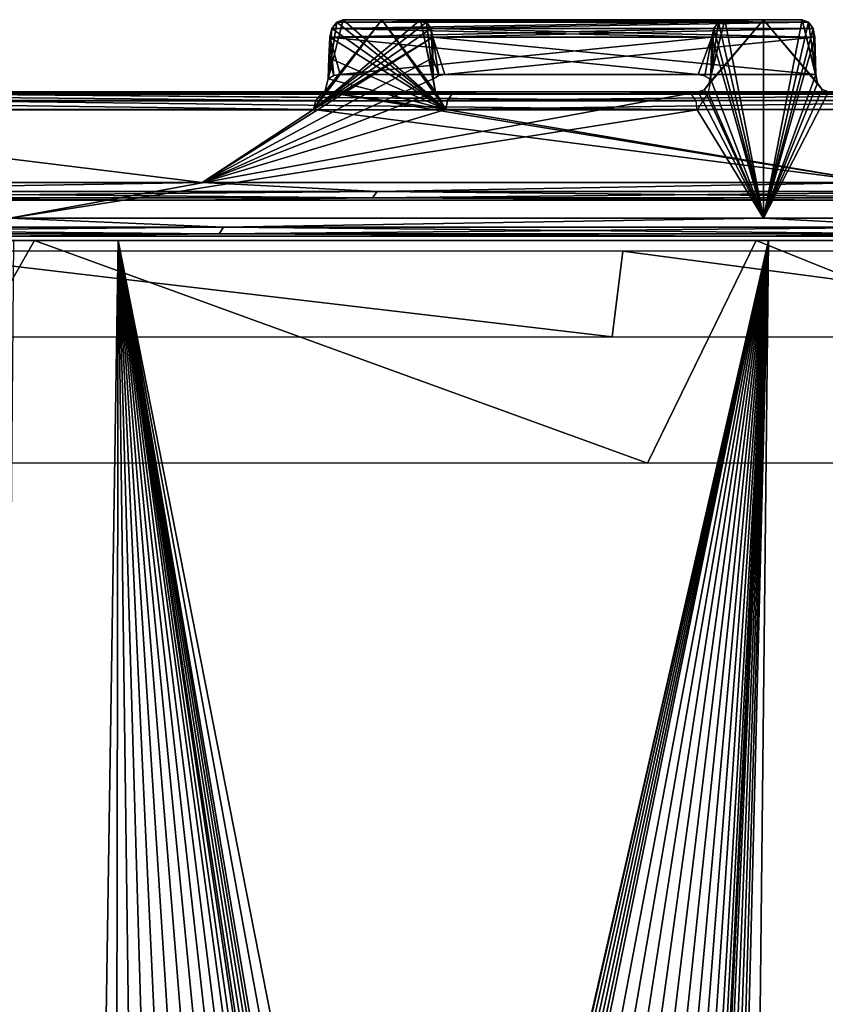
# Model space of a CAD drawing. Header units: millimetres. Extents: x -125 to 125, y -46 to 12.
# Tile 102 of 113: x 78 to 89, y -2 to 12. Entities that reach past the tile are written whole.
import ezdxf

# ---------------------------------------------------------------- set-up
doc = ezdxf.new("R2010")
doc.units = ezdxf.units.MM
doc.header["$LTSCALE"] = 26.699852
for name, color, linetype in [('1', 7, 'CONTINUOUS'), ('101', 7, 'CONTINUOUS'), ('102', 7, 'CONTINUOUS'), ('103', 7, 'CONTINUOUS'), ('104', 7, 'CONTINUOUS'), ('180', 7, 'CONTINUOUS'), ('182', 7, 'CONTINUOUS'), ('183', 7, 'CONTINUOUS'), ('2', 7, 'CONTINUOUS'), ('3', 7, 'CONTINUOUS'), ('35', 7, 'CONTINUOUS'), ('36', 7, 'CONTINUOUS'), ('39', 7, 'CONTINUOUS'), ('4', 7, 'CONTINUOUS'), ('40', 7, 'CONTINUOUS'), ('41', 7, 'CONTINUOUS'), ('42', 7, 'CONTINUOUS'), ('5', 7, 'CONTINUOUS'), ('6', 7, 'CONTINUOUS'), ('8', 7, 'CONTINUOUS'), ('89', 7, 'CONTINUOUS'), ('9', 7, 'CONTINUOUS'), ('90', 7, 'CONTINUOUS'), ('93', 7, 'CONTINUOUS'), ('94', 7, 'CONTINUOUS'), ('95', 7, 'CONTINUOUS'), ('96', 7, 'CONTINUOUS'), ('97', 7, 'CONTINUOUS'), ('98', 7, 'CONTINUOUS')]:
    doc.layers.add(name, color=color, linetype=linetype)

msp = doc.modelspace()

# ---------------------------------------------------------------- linework, layer by layer
at = {"layer": '1', "linetype": 'Continuous'}
for points in [[(82.279, 11, -84.084), (87.412, 11, -89.217), (72.491, 11, -92.656), (82.279, 11, -84.084)], [(87.412, 11, -89.217), (77.017, 11, -98.331), (72.491, 11, -92.656), (87.412, 11, -89.217)], [(76.861, 11, 98.135), (87.235, 11, 89.04), (72.491, 11, 92.656), (76.861, 11, 98.135)], [(87.235, 11, 89.04), (82.279, 11, 84.084), (72.491, 11, 92.656), (87.235, 11, 89.04)], [(89.217, 11, -87.412), (84.084, 11, -82.279), (98.331, 11, -77.017), (89.217, 11, -87.412)], [(98.331, 11, -77.017), (84.084, 11, -82.279), (92.655, 11, -72.491), (98.331, 11, -77.017)], [(89.217, 11, 87.412), (98.331, 11, 77.017), (84.084, 11, 82.279), (89.217, 11, 87.412)], [(84.084, 11, 82.279), (98.331, 11, 77.017), (92.655, 11, 72.491), (84.084, 11, 82.279)]]:
    msp.add_3dface(points, dxfattribs=at)
at = {"layer": '101', "linetype": 'Continuous'}
for points in [[(88.854, 12, -87.781), (83.568, 12, -82.495), (83.653, 11.968, -82.407), (88.854, 12, -87.781)], [(88.94, 11.968, -87.694), (88.854, 12, -87.781), (83.653, 11.968, -82.407), (88.94, 11.968, -87.694)], [(88.94, 11.968, -87.694), (83.653, 11.968, -82.407), (83.715, 11.88, -82.34), (88.94, 11.968, -87.694)], [(89.004, 11.88, -87.629), (88.94, 11.968, -87.694), (83.715, 11.88, -82.34), (89.004, 11.88, -87.629)], [(89.004, 11.88, -87.629), (83.715, 11.88, -82.34), (83.738, 11.759, -82.312), (89.004, 11.88, -87.629)], [(89.029, 11.759, -87.603), (89.004, 11.88, -87.629), (83.738, 11.759, -82.312), (89.029, 11.759, -87.603)]]:
    msp.add_3dface(points, dxfattribs=at)
at = {"layer": '102', "linetype": 'Continuous'}
for points in [[(87.603, 11.759, -89.029), (82.312, 11.759, -83.738), (82.34, 11.88, -83.715), (87.603, 11.759, -89.029)], [(87.694, 11.968, -88.94), (82.34, 11.88, -83.715), (82.407, 11.968, -83.653), (87.694, 11.968, -88.94)], [(87.694, 11.968, -88.94), (87.629, 11.88, -89.004), (82.34, 11.88, -83.715), (87.694, 11.968, -88.94)], [(87.629, 11.88, -89.004), (87.603, 11.759, -89.029), (82.34, 11.88, -83.715), (87.629, 11.88, -89.004)], [(82.495, 12, -83.568), (87.694, 11.968, -88.94), (82.407, 11.968, -83.653), (82.495, 12, -83.568)], [(87.781, 12, -88.854), (87.694, 11.968, -88.94), (82.495, 12, -83.568), (87.781, 12, -88.854)]]:
    msp.add_3dface(points, dxfattribs=at)
at = {"layer": '103', "linetype": 'Continuous'}
for points in [[(88.854, 12, 87.781), (88.94, 11.968, 87.694), (83.568, 12, 82.495), (88.854, 12, 87.781)], [(83.568, 12, 82.495), (88.94, 11.968, 87.694), (83.653, 11.968, 82.407), (83.568, 12, 82.495)], [(88.94, 11.968, 87.694), (83.715, 11.88, 82.34), (83.653, 11.968, 82.407), (88.94, 11.968, 87.694)], [(88.94, 11.968, 87.694), (89.004, 11.88, 87.629), (83.715, 11.88, 82.34), (88.94, 11.968, 87.694)], [(89.004, 11.88, 87.629), (89.029, 11.759, 87.603), (83.715, 11.88, 82.34), (89.004, 11.88, 87.629)], [(89.029, 11.759, 87.603), (83.738, 11.759, 82.312), (83.715, 11.88, 82.34), (89.029, 11.759, 87.603)]]:
    msp.add_3dface(points, dxfattribs=at)
at = {"layer": '104', "linetype": 'Continuous'}
for points in [[(87.629, 11.88, 89.004), (82.34, 11.88, 83.715), (82.312, 11.759, 83.738), (87.629, 11.88, 89.004)], [(87.603, 11.759, 89.029), (87.629, 11.88, 89.004), (82.312, 11.759, 83.738), (87.603, 11.759, 89.029)], [(87.694, 11.968, 88.94), (82.407, 11.968, 83.653), (82.34, 11.88, 83.715), (87.694, 11.968, 88.94)], [(87.629, 11.88, 89.004), (87.694, 11.968, 88.94), (82.34, 11.88, 83.715), (87.629, 11.88, 89.004)], [(87.781, 12, 88.854), (82.495, 12, 83.568), (82.407, 11.968, 83.653), (87.781, 12, 88.854)], [(87.694, 11.968, 88.94), (87.781, 12, 88.854), (82.407, 11.968, 83.653), (87.694, 11.968, 88.94)]]:
    msp.add_3dface(points, dxfattribs=at)
at = {"layer": '180', "color": 2, "linetype": 'Continuous'}
for points in [[(78.222, 8.942, 95.109), (76.457, 5.856, 95.874), (67.276, 8.942, 103.142), (78.222, 8.942, 95.109)], [(86.711, 5.856, 86.711), (76.457, 5.856, 95.874), (78.222, 8.942, 95.109), (86.711, 5.856, 86.711)], [(88.217, 8.942, 85.919), (86.711, 5.856, 86.711), (78.222, 8.942, 95.109), (88.217, 8.942, 85.919)], [(95.874, 5.856, 76.457), (86.711, 5.856, 86.711), (88.217, 8.942, 85.919), (95.874, 5.856, 76.457)], [(97.14, 8.942, 75.685), (95.874, 5.856, 76.457), (88.217, 8.942, 85.919), (97.14, 8.942, 75.685)]]:
    msp.add_3dface(points, dxfattribs=at)
at = {"layer": '182', "color": 253, "linetype": 'Continuous', "true_color": 0xa2afbf}
for points in [[(77.574, -38.407, -96.961), (77.539, -38.422, -96.988), (88.388, 8.942, -88.388), (77.574, -38.407, -96.961)], [(88.388, 8.942, -88.388), (77.539, -38.422, -96.988), (77.936, 8.942, -97.729), (88.388, 8.942, -88.388)], [(77.793, -38.346, -96.787), (77.574, -38.407, -96.961), (88.388, 8.942, -88.388), (77.793, -38.346, -96.787)], [(78.023, -38.33, -96.601), (77.793, -38.346, -96.787), (88.388, 8.942, -88.388), (78.023, -38.33, -96.601)], [(78.25, -38.363, -96.417), (78.023, -38.33, -96.601), (88.388, 8.942, -88.388), (78.25, -38.363, -96.417)], [(78.46, -38.439, -96.245), (78.25, -38.363, -96.417), (88.388, 8.942, -88.388), (78.46, -38.439, -96.245)], [(78.649, -38.556, -96.087), (78.46, -38.439, -96.245), (88.388, 8.942, -88.388), (78.649, -38.556, -96.087)], [(79.303, -38.978, -95.539), (78.649, -38.556, -96.087), (88.388, 8.942, -88.388), (79.303, -38.978, -95.539)], [(80.04, -39.3, -94.914), (79.303, -38.978, -95.539), (88.388, 8.942, -88.388), (80.04, -39.3, -94.914)], [(80.843, -39.501, -94.227), (80.04, -39.3, -94.914), (88.388, 8.942, -88.388), (80.843, -39.501, -94.227)], [(81.68, -39.565, -93.501), (80.843, -39.501, -94.227), (88.388, 8.942, -88.388), (81.68, -39.565, -93.501)], [(82.518, -39.484, -92.764), (81.68, -39.565, -93.501), (88.388, 8.942, -88.388), (82.518, -39.484, -92.764)], [(83.318, -39.266, -92.052), (82.518, -39.484, -92.764), (88.388, 8.942, -88.388), (83.318, -39.266, -92.052)], [(84.047, -38.928, -91.394), (83.318, -39.266, -92.052), (88.388, 8.942, -88.388), (84.047, -38.928, -91.394)], [(84.684, -38.498, -90.814), (84.047, -38.928, -91.394), (88.388, 8.942, -88.388), (84.684, -38.498, -90.814)], [(85.219, -38.004, -90.325), (84.684, -38.498, -90.814), (88.388, 8.942, -88.388), (85.219, -38.004, -90.325)], [(85.665, -37.45, -89.915), (85.219, -38.004, -90.325), (88.388, 8.942, -88.388), (85.665, -37.45, -89.915)], [(85.942, -37.172, -89.657), (85.665, -37.45, -89.915), (88.388, 8.942, -88.388), (85.942, -37.172, -89.657)], [(86.132, -37.066, -89.477), (85.942, -37.172, -89.657), (88.388, 8.942, -88.388), (86.132, -37.066, -89.477)], [(86.21, -37.036, -89.403), (86.132, -37.066, -89.477), (88.388, 8.942, -88.388), (86.21, -37.036, -89.403)], [(86.352, -36.997, -89.267), (86.21, -37.036, -89.403), (88.388, 8.942, -88.388), (86.352, -36.997, -89.267)], [(86.586, -36.975, -89.04), (86.352, -36.997, -89.267), (88.388, 8.942, -88.388), (86.586, -36.975, -89.04)], [(86.82, -37.004, -88.812), (86.586, -36.975, -89.04), (88.388, 8.942, -88.388), (86.82, -37.004, -88.812)], [(87.034, -37.078, -88.599), (86.82, -37.004, -88.812), (88.388, 8.942, -88.388), (87.034, -37.078, -88.599)], [(87.225, -37.191, -88.409), (87.034, -37.078, -88.599), (88.388, 8.942, -88.388), (87.225, -37.191, -88.409)], [(87.885, -37.602, -87.743), (87.225, -37.191, -88.409), (88.388, 8.942, -88.388), (87.885, -37.602, -87.743)], [(97.729, 8.942, -77.936), (87.885, -37.602, -87.743), (88.388, 8.942, -88.388), (97.729, 8.942, -77.936)], [(88.635, -37.914, -86.978), (87.885, -37.602, -87.743), (97.729, 8.942, -77.936), (88.635, -37.914, -86.978)], [(89.453, -38.103, -86.131), (88.635, -37.914, -86.978), (97.729, 8.942, -77.936), (89.453, -38.103, -86.131)]]:
    msp.add_3dface(points, dxfattribs=at)
at = {"layer": '183', "color": 253, "linetype": 'Continuous', "true_color": 0xa2afbf}
for points in [[(78.243, -38.361, 96.423), (68.264, 8.942, 104.714), (78.011, -38.33, 96.611), (78.243, -38.361, 96.423)], [(78.459, -38.439, 96.245), (68.264, 8.942, 104.714), (78.243, -38.361, 96.423), (78.459, -38.439, 96.245)], [(78.649, -38.556, 96.087), (68.264, 8.942, 104.714), (78.459, -38.439, 96.245), (78.649, -38.556, 96.087)], [(79.38, 8.942, 96.56), (68.264, 8.942, 104.714), (78.649, -38.556, 96.087), (79.38, 8.942, 96.56)], [(79.302, -38.978, 95.539), (79.38, 8.942, 96.56), (78.649, -38.556, 96.087), (79.302, -38.978, 95.539)], [(80.019, -39.293, 94.933), (79.38, 8.942, 96.56), (79.302, -38.978, 95.539), (80.019, -39.293, 94.933)], [(80.802, -39.495, 94.262), (79.38, 8.942, 96.56), (80.019, -39.293, 94.933), (80.802, -39.495, 94.262)], [(81.628, -39.565, 93.547), (79.38, 8.942, 96.56), (80.802, -39.495, 94.262), (81.628, -39.565, 93.547)], [(82.462, -39.494, 92.813), (79.38, 8.942, 96.56), (81.628, -39.565, 93.547), (82.462, -39.494, 92.813)], [(83.27, -39.283, 92.095), (79.38, 8.942, 96.56), (82.462, -39.494, 92.813), (83.27, -39.283, 92.095)], [(84.015, -38.947, 91.424), (79.38, 8.942, 96.56), (83.27, -39.283, 92.095), (84.015, -38.947, 91.424)], [(88.6, -37.903, 87.013), (79.38, 8.942, 96.56), (87.878, -37.598, 87.75), (88.6, -37.903, 87.013)], [(89.53, 8.942, 87.232), (79.38, 8.942, 96.56), (88.6, -37.903, 87.013), (89.53, 8.942, 87.232)], [(84.67, -38.51, 90.827), (79.38, 8.942, 96.56), (84.015, -38.947, 91.424), (84.67, -38.51, 90.827)], [(85.221, -38.002, 90.323), (79.38, 8.942, 96.56), (84.67, -38.51, 90.827), (85.221, -38.002, 90.323)], [(86.21, -37.036, 89.403), (79.38, 8.942, 96.56), (85.939, -37.174, 89.66), (86.21, -37.036, 89.403)], [(86.339, -37, 89.279), (79.38, 8.942, 96.56), (86.21, -37.036, 89.403), (86.339, -37, 89.279)], [(86.572, -36.975, 89.053), (79.38, 8.942, 96.56), (86.339, -37, 89.279), (86.572, -36.975, 89.053)], [(86.81, -37.002, 88.821), (79.38, 8.942, 96.56), (86.572, -36.975, 89.053), (86.81, -37.002, 88.821)], [(87.032, -37.077, 88.602), (79.38, 8.942, 96.56), (86.81, -37.002, 88.821), (87.032, -37.077, 88.602)], [(87.225, -37.191, 88.409), (79.38, 8.942, 96.56), (87.032, -37.077, 88.602), (87.225, -37.191, 88.409)], [(87.878, -37.598, 87.75), (79.38, 8.942, 96.56), (87.225, -37.191, 88.409), (87.878, -37.598, 87.75)], [(85.939, -37.174, 89.66), (79.38, 8.942, 96.56), (85.665, -37.45, 89.915), (85.939, -37.174, 89.66)], [(85.665, -37.45, 89.915), (79.38, 8.942, 96.56), (85.221, -38.002, 90.323), (85.665, -37.45, 89.915)], [(89.394, -38.094, 86.193), (89.53, 8.942, 87.232), (88.6, -37.903, 87.013), (89.394, -38.094, 86.193)]]:
    msp.add_3dface(points, dxfattribs=at)
at = {"layer": '2', "linetype": 'Continuous'}
for points in [[(-117.117, 9.5), (117.117, 9.5), (116.325, 9.5, -13.596), (-117.117, 9.5)], [(-116.325, 9.5, 13.596), (117.117, 9.5), (-117.117, 9.5), (-116.325, 9.5, 13.596)], [(-116.325, 9.5, -13.596), (-117.117, 9.5), (116.325, 9.5, -13.596), (-116.325, 9.5, -13.596)], [(116.325, 9.5, 13.596), (117.117, 9.5), (-116.325, 9.5, 13.596), (116.325, 9.5, 13.596)], [(-113.96, 9.5, 27.009), (116.325, 9.5, 13.596), (-116.325, 9.5, 13.596), (-113.96, 9.5, 27.009)], [(113.96, 9.5, -27.009), (-116.325, 9.5, -13.596), (116.325, 9.5, -13.596), (113.96, 9.5, -27.009)], [(-113.96, 9.5, -27.009), (-116.325, 9.5, -13.596), (113.96, 9.5, -27.009), (-113.96, 9.5, -27.009)], [(-110.054, 9.5, 40.056), (113.96, 9.5, 27.009), (-113.96, 9.5, 27.009), (-110.054, 9.5, 40.056)], [(113.96, 9.5, 27.009), (116.325, 9.5, 13.596), (-113.96, 9.5, 27.009), (113.96, 9.5, 27.009)], [(110.054, 9.5, -40.056), (-113.96, 9.5, -27.009), (113.96, 9.5, -27.009), (110.054, 9.5, -40.056)], [(-110.054, 9.5, -40.056), (-113.96, 9.5, -27.009), (110.054, 9.5, -40.056), (-110.054, 9.5, -40.056)], [(104.66, 9.5, -52.562), (-110.054, 9.5, -40.056), (110.054, 9.5, -40.056), (104.66, 9.5, -52.562)], [(-104.66, 9.5, 52.562), (110.054, 9.5, 40.056), (-110.054, 9.5, 40.056), (-104.66, 9.5, 52.562)], [(110.054, 9.5, 40.056), (113.96, 9.5, 27.009), (-110.054, 9.5, 40.056), (110.054, 9.5, 40.056)], [(-104.66, 9.5, -52.562), (-110.054, 9.5, -40.056), (104.66, 9.5, -52.562), (-104.66, 9.5, -52.562)], [(97.85, 9.5, -64.357), (-104.66, 9.5, -52.562), (104.66, 9.5, -52.562), (97.85, 9.5, -64.357)], [(-97.85, 9.5, -64.357), (-104.66, 9.5, -52.562), (97.85, 9.5, -64.357), (-97.85, 9.5, -64.357)], [(-97.85, 9.5, 64.357), (104.66, 9.5, 52.562), (-104.66, 9.5, 52.562), (-97.85, 9.5, 64.357)], [(104.66, 9.5, 52.562), (110.054, 9.5, 40.056), (-104.66, 9.5, 52.562), (104.66, 9.5, 52.562)], [(-89.717, 9.5, -75.281), (-97.85, 9.5, -64.357), (89.717, 9.5, -75.281), (-89.717, 9.5, -75.281)], [(89.717, 9.5, -75.281), (-97.85, 9.5, -64.357), (97.85, 9.5, -64.357), (89.717, 9.5, -75.281)], [(-89.717, 9.5, 75.281), (97.85, 9.5, 64.357), (-97.85, 9.5, 64.357), (-89.717, 9.5, 75.281)], [(97.85, 9.5, 64.357), (104.66, 9.5, 52.562), (-97.85, 9.5, 64.357), (97.85, 9.5, 64.357)], [(80.371, 9.5, -85.188), (-89.717, 9.5, -75.281), (89.717, 9.5, -75.281), (80.371, 9.5, -85.188)], [(-80.371, 9.5, -85.188), (-89.717, 9.5, -75.281), (80.371, 9.5, -85.188), (-80.371, 9.5, -85.188)], [(-80.371, 9.5, 85.188), (89.717, 9.5, 75.281), (-89.717, 9.5, 75.281), (-80.371, 9.5, 85.188)], [(89.717, 9.5, 75.281), (97.85, 9.5, 64.357), (-89.717, 9.5, 75.281), (89.717, 9.5, 75.281)], [(69.938, 9.5, -93.942), (-80.371, 9.5, -85.188), (80.371, 9.5, -85.188), (69.938, 9.5, -93.942)], [(80.371, 9.5, 85.188), (89.717, 9.5, 75.281), (-80.371, 9.5, 85.188), (80.371, 9.5, 85.188)], [(-69.938, 9.5, 93.942), (80.371, 9.5, 85.188), (-80.371, 9.5, 85.188), (-69.938, 9.5, 93.942)], [(69.938, 9.5, 93.942), (80.371, 9.5, 85.188), (-69.938, 9.5, 93.942), (69.938, 9.5, 93.942)]]:
    msp.add_3dface(points, dxfattribs=at)
at = {"layer": '3', "linetype": 'Continuous'}
for points in [[(-123.868, 9, 13.956), (-124.652, 9), (123.868, 9, 13.956), (-123.868, 9, 13.956)], [(-124.652, 9), (124.652, 9), (123.868, 9, 13.956), (-124.652, 9)], [(-123.868, 9, -13.956), (124.652, 9), (-124.652, 9), (-123.868, 9, -13.956)], [(123.868, 9, -13.956), (124.652, 9), (-123.868, 9, -13.956), (123.868, 9, -13.956)], [(121.527, 9, 27.737), (-123.868, 9, 13.956), (123.868, 9, 13.956), (121.527, 9, 27.737)], [(-121.527, 9, 27.737), (-123.868, 9, 13.956), (121.527, 9, 27.737), (-121.527, 9, 27.737)], [(-121.527, 9, -27.737), (123.868, 9, -13.956), (-123.868, 9, -13.956), (-121.527, 9, -27.737)], [(117.657, 9, 41.17), (-121.527, 9, 27.737), (121.527, 9, 27.737), (117.657, 9, 41.17)], [(-117.657, 9, 41.17), (-121.527, 9, 27.737), (117.657, 9, 41.17), (-117.657, 9, 41.17)], [(-117.657, 9, -41.17), (121.527, 9, -27.737), (-121.527, 9, -27.737), (-117.657, 9, -41.17)], [(121.527, 9, -27.737), (123.868, 9, -13.956), (-121.527, 9, -27.737), (121.527, 9, -27.737)], [(112.308, 9, 54.084), (-117.657, 9, 41.17), (117.657, 9, 41.17), (112.308, 9, 54.084)], [(-112.308, 9, 54.084), (-117.657, 9, 41.17), (112.308, 9, 54.084), (-112.308, 9, 54.084)], [(-112.308, 9, -54.084), (117.657, 9, -41.17), (-117.657, 9, -41.17), (-112.308, 9, -54.084)], [(117.657, 9, -41.17), (121.527, 9, -27.737), (-117.657, 9, -41.17), (117.657, 9, -41.17)], [(105.546, 9, 66.319), (-112.308, 9, 54.084), (112.308, 9, 54.084), (105.546, 9, 66.319)], [(-105.546, 9, 66.319), (-112.308, 9, 54.084), (105.546, 9, 66.319), (-105.546, 9, 66.319)], [(-105.546, 9, -66.319), (112.308, 9, -54.084), (-112.308, 9, -54.084), (-105.546, 9, -66.319)], [(112.308, 9, -54.084), (117.657, 9, -41.17), (-112.308, 9, -54.084), (112.308, 9, -54.084)], [(97.457, 9, 77.719), (-105.546, 9, 66.319), (105.546, 9, 66.319), (97.457, 9, 77.719)], [(-97.457, 9, 77.719), (-105.546, 9, 66.319), (97.457, 9, 77.719), (-97.457, 9, 77.719)], [(-97.457, 9, -77.719), (105.546, 9, -66.319), (-105.546, 9, -66.319), (-97.457, 9, -77.719)], [(105.546, 9, -66.319), (112.308, 9, -54.084), (-105.546, 9, -66.319), (105.546, 9, -66.319)], [(88.142, 9, 88.142), (-97.457, 9, 77.719), (97.457, 9, 77.719), (88.142, 9, 88.142)], [(-88.142, 9, 88.142), (-97.457, 9, 77.719), (88.142, 9, 88.142), (-88.142, 9, 88.142)], [(97.457, 9, -77.719), (105.546, 9, -66.319), (-97.457, 9, -77.719), (97.457, 9, -77.719)], [(-88.142, 9, -88.142), (97.457, 9, -77.719), (-97.457, 9, -77.719), (-88.142, 9, -88.142)], [(77.719, 9, 97.457), (-88.142, 9, 88.142), (88.142, 9, 88.142), (77.719, 9, 97.457)], [(88.142, 9, -88.142), (97.457, 9, -77.719), (-88.142, 9, -88.142), (88.142, 9, -88.142)], [(-77.719, 9, -97.457), (88.142, 9, -88.142), (-88.142, 9, -88.142), (-77.719, 9, -97.457)], [(77.719, 9, -97.457), (88.142, 9, -88.142), (-77.719, 9, -97.457), (77.719, 9, -97.457)]]:
    msp.add_3dface(points, dxfattribs=at)
at = {"layer": '35', "linetype": 'Continuous'}
for points in [[(82.34, 11.88, -83.715), (82.312, 11.759, -83.738), (83.921, 10.757, -82.088), (82.34, 11.88, -83.715)], [(82.407, 11.968, -83.653), (82.34, 11.88, -83.715), (83.921, 10.757, -82.088), (82.407, 11.968, -83.653)], [(82.495, 12, -83.568), (82.407, 11.968, -83.653), (83.921, 10.757, -82.088), (82.495, 12, -83.568)], [(83.033, 12, -83.033), (82.495, 12, -83.568), (83.921, 10.757, -82.088), (83.033, 12, -83.033)], [(83.777, 10.999, -82.245), (83.033, 12, -83.033), (83.921, 10.757, -82.088), (83.777, 10.999, -82.245)], [(83.568, 12, -82.495), (83.033, 12, -83.033), (83.777, 10.999, -82.245), (83.568, 12, -82.495)], [(83.742, 11.182, -82.287), (83.568, 12, -82.495), (83.777, 10.999, -82.245), (83.742, 11.182, -82.287)], [(83.653, 11.968, -82.407), (83.568, 12, -82.495), (83.742, 11.182, -82.287), (83.653, 11.968, -82.407)], [(83.715, 11.88, -82.34), (83.653, 11.968, -82.407), (83.742, 11.182, -82.287), (83.715, 11.88, -82.34)], [(83.74, 11.47, -82.3), (83.715, 11.88, -82.34), (83.742, 11.182, -82.287), (83.74, 11.47, -82.3)], [(83.738, 11.759, -82.312), (83.715, 11.88, -82.34), (83.74, 11.47, -82.3), (83.738, 11.759, -82.312)], [(82.312, 11.759, -83.738), (82.3, 11.47, -83.74), (83.921, 10.757, -82.088), (82.312, 11.759, -83.738)], [(82.3, 11.47, -83.74), (82.287, 11.182, -83.742), (83.921, 10.757, -82.088), (82.3, 11.47, -83.74)], [(82.287, 11.182, -83.742), (82.245, 10.999, -83.777), (83.921, 10.757, -82.088), (82.287, 11.182, -83.742)], [(82.245, 10.999, -83.777), (82.088, 10.757, -83.921), (89.908, 9.743, -75.442), (82.245, 10.999, -83.777)], [(83.921, 10.757, -82.088), (82.245, 10.999, -83.777), (89.908, 9.743, -75.442), (83.921, 10.757, -82.088)], [(70.087, 9.743, -94.143), (80.542, 9.743, -85.37), (72.322, 10.757, -92.471), (70.087, 9.743, -94.143)], [(80.542, 9.743, -85.37), (82.088, 10.757, -83.921), (72.322, 10.757, -92.471), (80.542, 9.743, -85.37)], [(89.908, 9.743, -75.442), (82.088, 10.757, -83.921), (80.542, 9.743, -85.37), (89.908, 9.743, -75.442)], [(92.469, 10.757, -72.324), (83.921, 10.757, -82.088), (89.908, 9.743, -75.442), (92.469, 10.757, -72.324)]]:
    msp.add_3dface(points, dxfattribs=at)
at = {"layer": '36', "linetype": 'Continuous'}
for points in [[(83.568, 12, 82.495), (83.653, 11.968, 82.407), (82.088, 10.757, 83.921), (83.568, 12, 82.495)], [(82.245, 10.999, 83.777), (83.033, 12, 83.033), (82.088, 10.757, 83.921), (82.245, 10.999, 83.777)], [(83.033, 12, 83.033), (83.568, 12, 82.495), (82.088, 10.757, 83.921), (83.033, 12, 83.033)], [(83.653, 11.968, 82.407), (83.715, 11.88, 82.34), (82.088, 10.757, 83.921), (83.653, 11.968, 82.407)], [(83.715, 11.88, 82.34), (83.738, 11.759, 82.312), (82.088, 10.757, 83.921), (83.715, 11.88, 82.34)], [(82.495, 12, 83.568), (83.033, 12, 83.033), (82.245, 10.999, 83.777), (82.495, 12, 83.568)], [(82.287, 11.182, 83.742), (82.495, 12, 83.568), (82.245, 10.999, 83.777), (82.287, 11.182, 83.742)], [(82.407, 11.968, 83.653), (82.495, 12, 83.568), (82.287, 11.182, 83.742), (82.407, 11.968, 83.653)], [(82.34, 11.88, 83.715), (82.407, 11.968, 83.653), (82.287, 11.182, 83.742), (82.34, 11.88, 83.715)], [(82.3, 11.47, 83.74), (82.34, 11.88, 83.715), (82.287, 11.182, 83.742), (82.3, 11.47, 83.74)], [(82.312, 11.759, 83.738), (82.34, 11.88, 83.715), (82.3, 11.47, 83.74), (82.312, 11.759, 83.738)], [(83.738, 11.759, 82.312), (83.74, 11.47, 82.3), (80.542, 9.743, 85.37), (83.738, 11.759, 82.312)], [(82.088, 10.757, 83.921), (83.738, 11.759, 82.312), (80.542, 9.743, 85.37), (82.088, 10.757, 83.921)], [(83.74, 11.47, 82.3), (83.742, 11.182, 82.287), (80.542, 9.743, 85.37), (83.74, 11.47, 82.3)], [(83.742, 11.182, 82.287), (83.777, 10.999, 82.245), (80.542, 9.743, 85.37), (83.742, 11.182, 82.287)], [(83.777, 10.999, 82.245), (83.921, 10.757, 82.088), (80.542, 9.743, 85.37), (83.777, 10.999, 82.245)], [(70.087, 9.743, 94.143), (72.322, 10.757, 92.471), (80.542, 9.743, 85.37), (70.087, 9.743, 94.143)], [(72.322, 10.757, 92.471), (82.088, 10.757, 83.921), (80.542, 9.743, 85.37), (72.322, 10.757, 92.471)], [(80.542, 9.743, 85.37), (83.921, 10.757, 82.088), (89.908, 9.743, 75.442), (80.542, 9.743, 85.37)], [(89.908, 9.743, 75.442), (83.921, 10.757, 82.088), (92.47, 10.757, 72.322), (89.908, 9.743, 75.442)]]:
    msp.add_3dface(points, dxfattribs=at)
at = {"layer": '39', "linetype": 'Continuous'}
for points in [[(83.738, 11.759, 82.312), (89.029, 11.759, 87.603), (83.907, 11.241, 82.456), (83.738, 11.759, 82.312)], [(83.74, 11.47, 82.3), (83.738, 11.759, 82.312), (83.821, 11.226, 82.369), (83.74, 11.47, 82.3)], [(83.821, 11.226, 82.369), (83.738, 11.759, 82.312), (83.907, 11.241, 82.456), (83.821, 11.226, 82.369)], [(89.029, 11.759, 87.603), (89.042, 11.241, 87.59), (83.907, 11.241, 82.456), (89.029, 11.759, 87.603)], [(83.742, 11.182, 82.287), (83.74, 11.47, 82.3), (83.821, 11.226, 82.369), (83.742, 11.182, 82.287)]]:
    msp.add_3dface(points, dxfattribs=at)
at = {"layer": '4', "linetype": 'Continuous'}
for points in [[(86.222, 7.607, 86.222), (76.157, 8.793, 95.497), (76.026, 7.607, 95.334), (86.222, 7.607, 86.222)], [(86.37, 8.793, 86.37), (76.157, 8.793, 95.497), (86.222, 7.607, 86.222), (86.37, 8.793, 86.37)], [(95.334, 7.607, 76.026), (86.37, 8.793, 86.37), (86.222, 7.607, 86.222), (95.334, 7.607, 76.026)], [(95.497, 8.793, 76.157), (86.37, 8.793, 86.37), (95.334, 7.607, 76.026), (95.497, 8.793, 76.157)]]:
    msp.add_3dface(points, dxfattribs=at)
at = {"layer": '40', "linetype": 'Continuous'}
for points in [[(82.312, 11.759, 83.738), (82.3, 11.47, 83.74), (82.369, 11.226, 83.821), (82.312, 11.759, 83.738)], [(82.456, 11.241, 83.907), (82.312, 11.759, 83.738), (82.369, 11.226, 83.821), (82.456, 11.241, 83.907)], [(87.412, 11.241, 88.864), (82.312, 11.759, 83.738), (82.456, 11.241, 83.907), (87.412, 11.241, 88.864)], [(87.603, 11.759, 89.029), (82.312, 11.759, 83.738), (87.412, 11.241, 88.864), (87.603, 11.759, 89.029)], [(87.504, 11.224, 88.956), (87.603, 11.759, 89.029), (87.412, 11.241, 88.864), (87.504, 11.224, 88.956)], [(87.589, 11.173, 89.044), (87.603, 11.759, 89.029), (87.504, 11.224, 88.956), (87.589, 11.173, 89.044)], [(82.3, 11.47, 83.74), (82.287, 11.182, 83.742), (82.369, 11.226, 83.821), (82.3, 11.47, 83.74)]]:
    msp.add_3dface(points, dxfattribs=at)
at = {"layer": '41', "linetype": 'Continuous'}
for points in [[(82.3, 11.47, -83.74), (82.312, 11.759, -83.738), (82.369, 11.226, -83.821), (82.3, 11.47, -83.74)], [(82.369, 11.226, -83.821), (82.312, 11.759, -83.738), (82.456, 11.241, -83.907), (82.369, 11.226, -83.821)], [(82.312, 11.759, -83.738), (87.603, 11.759, -89.029), (82.456, 11.241, -83.907), (82.312, 11.759, -83.738)], [(87.603, 11.759, -89.029), (87.59, 11.241, -89.042), (82.456, 11.241, -83.907), (87.603, 11.759, -89.029)], [(82.287, 11.182, -83.742), (82.3, 11.47, -83.74), (82.369, 11.226, -83.821), (82.287, 11.182, -83.742)]]:
    msp.add_3dface(points, dxfattribs=at)
at = {"layer": '42', "linetype": 'Continuous'}
for points in [[(89.042, 11.241, -87.59), (83.738, 11.759, -82.312), (83.907, 11.241, -82.456), (89.042, 11.241, -87.59)], [(83.738, 11.759, -82.312), (83.74, 11.47, -82.3), (83.821, 11.226, -82.369), (83.738, 11.759, -82.312)], [(89.042, 11.241, -87.59), (89.029, 11.759, -87.603), (83.738, 11.759, -82.312), (89.042, 11.241, -87.59)], [(83.907, 11.241, -82.456), (83.738, 11.759, -82.312), (83.821, 11.226, -82.369), (83.907, 11.241, -82.456)], [(83.74, 11.47, -82.3), (83.742, 11.182, -82.287), (83.821, 11.226, -82.369), (83.74, 11.47, -82.3)]]:
    msp.add_3dface(points, dxfattribs=at)
at = {"layer": '5', "linetype": 'Continuous'}
for points in [[(87.499, 11.032, -89.131), (87.564, 11.12, -89.067), (88.319, 12, -88.319), (87.499, 11.032, -89.131)], [(88.319, 9.25, -88.319), (87.499, 11.032, -89.131), (88.319, 12, -88.319), (88.319, 9.25, -88.319)], [(88.319, 12, -88.319), (87.564, 11.12, -89.067), (87.781, 12, -88.854), (88.319, 12, -88.319)], [(87.564, 11.12, -89.067), (87.59, 11.241, -89.042), (87.781, 12, -88.854), (87.564, 11.12, -89.067)], [(87.781, 12, -88.854), (87.59, 11.241, -89.042), (87.694, 11.968, -88.94), (87.781, 12, -88.854)], [(87.694, 11.968, -88.94), (87.59, 11.241, -89.042), (87.629, 11.88, -89.004), (87.694, 11.968, -88.94)], [(87.629, 11.88, -89.004), (87.59, 11.241, -89.042), (87.603, 11.759, -89.029), (87.629, 11.88, -89.004)], [(88.94, 11.968, -87.694), (88.319, 9.25, -88.319), (88.854, 12, -87.781), (88.94, 11.968, -87.694)], [(88.854, 12, -87.781), (88.319, 9.25, -88.319), (88.319, 12, -88.319), (88.854, 12, -87.781)], [(89.004, 11.88, -87.629), (88.319, 9.25, -88.319), (88.94, 11.968, -87.694), (89.004, 11.88, -87.629)], [(89.029, 11.759, -87.603), (88.319, 9.25, -88.319), (89.004, 11.88, -87.629), (89.029, 11.759, -87.603)], [(89.042, 11.241, -87.59), (88.319, 9.25, -88.319), (89.029, 11.759, -87.603), (89.042, 11.241, -87.59)], [(89.067, 11.12, -87.564), (88.319, 9.25, -88.319), (89.042, 11.241, -87.59), (89.067, 11.12, -87.564)], [(89.131, 11.032, -87.499), (88.319, 9.25, -88.319), (89.067, 11.12, -87.564), (89.131, 11.032, -87.499)], [(77.017, 11, -98.331), (87.412, 11, -89.217), (77.875, 9.25, -97.652), (77.017, 11, -98.331)], [(77.875, 9.25, -97.652), (87.412, 11, -89.217), (88.319, 9.25, -88.319), (77.875, 9.25, -97.652)], [(87.412, 11, -89.217), (87.499, 11.032, -89.131), (88.319, 9.25, -88.319), (87.412, 11, -89.217)], [(89.217, 11, -87.412), (88.319, 9.25, -88.319), (89.131, 11.032, -87.499), (89.217, 11, -87.412)], [(88.319, 9.25, -88.319), (89.217, 11, -87.412), (97.652, 9.25, -77.875), (88.319, 9.25, -88.319)]]:
    msp.add_3dface(points, dxfattribs=at)
at = {"layer": '6', "linetype": 'Continuous'}
for points in [[(87.603, 11.759, 89.029), (88.319, 9.25, 88.319), (87.629, 11.88, 89.004), (87.603, 11.759, 89.029)], [(87.629, 11.88, 89.004), (88.319, 9.25, 88.319), (87.694, 11.968, 88.94), (87.629, 11.88, 89.004)], [(87.694, 11.968, 88.94), (88.319, 9.25, 88.319), (87.781, 12, 88.854), (87.694, 11.968, 88.94)], [(87.781, 12, 88.854), (88.319, 9.25, 88.319), (88.319, 12, 88.319), (87.781, 12, 88.854)], [(88.319, 9.25, 88.319), (89.131, 11.032, 87.499), (88.319, 12, 88.319), (88.319, 9.25, 88.319)], [(89.131, 11.032, 87.499), (89.067, 11.12, 87.564), (88.319, 12, 88.319), (89.131, 11.032, 87.499)], [(88.319, 12, 88.319), (89.067, 11.12, 87.564), (88.854, 12, 87.781), (88.319, 12, 88.319)], [(89.067, 11.12, 87.564), (89.042, 11.241, 87.59), (88.854, 12, 87.781), (89.067, 11.12, 87.564)], [(88.854, 12, 87.781), (89.042, 11.241, 87.59), (88.94, 11.968, 87.694), (88.854, 12, 87.781)], [(88.94, 11.968, 87.694), (89.042, 11.241, 87.59), (89.004, 11.88, 87.629), (88.94, 11.968, 87.694)], [(89.004, 11.88, 87.629), (89.042, 11.241, 87.59), (89.029, 11.759, 87.603), (89.004, 11.88, 87.629)], [(87.589, 11.173, 89.044), (88.319, 9.25, 88.319), (87.603, 11.759, 89.029), (87.589, 11.173, 89.044)], [(87.55, 10.991, 89.082), (88.319, 9.25, 88.319), (87.589, 11.173, 89.044), (87.55, 10.991, 89.082)], [(87.401, 10.75, 89.227), (88.319, 9.25, 88.319), (87.55, 10.991, 89.082), (87.401, 10.75, 89.227)], [(89.217, 11, 87.412), (89.131, 11.032, 87.499), (88.319, 9.25, 88.319), (89.217, 11, 87.412)], [(97.652, 9.25, 77.875), (89.217, 11, 87.412), (88.319, 9.25, 88.319), (97.652, 9.25, 77.875)], [(77.007, 10.75, 98.339), (77.875, 9.25, 97.652), (87.401, 10.75, 89.227), (77.007, 10.75, 98.339)], [(77.875, 9.25, 97.652), (88.319, 9.25, 88.319), (87.401, 10.75, 89.227), (77.875, 9.25, 97.652)]]:
    msp.add_3dface(points, dxfattribs=at)
at = {"layer": '8', "linetype": 'Continuous'}
for points in [[(87.781, 12, 88.854), (88.854, 12, 87.781), (82.495, 12, 83.568), (87.781, 12, 88.854)], [(82.495, 12, 83.568), (88.854, 12, 87.781), (83.033, 12, 83.033), (82.495, 12, 83.568)], [(83.033, 12, 83.033), (88.854, 12, 87.781), (83.568, 12, 82.495), (83.033, 12, 83.033)], [(87.781, 12, 88.854), (88.319, 12, 88.319), (88.854, 12, 87.781), (87.781, 12, 88.854)]]:
    msp.add_3dface(points, dxfattribs=at)
at = {"layer": '89', "linetype": 'Continuous'}
for points in [[(80.838, 9.125, 95.17), (77.875, 9.25, 97.652), (70.075, 9.125, 103.352), (80.838, 9.125, 95.17)], [(88.319, 9.25, 88.319), (77.875, 9.25, 97.652), (80.838, 9.125, 95.17), (88.319, 9.25, 88.319)], [(90.654, 9.125, 85.872), (88.319, 9.25, 88.319), (80.838, 9.125, 95.17), (90.654, 9.125, 85.872)], [(97.652, 9.25, 77.875), (88.319, 9.25, 88.319), (90.654, 9.125, 85.872), (97.652, 9.25, 77.875)], [(80.779, 9.033, 95.1), (70.075, 9.125, 103.352), (70.023, 9.033, 103.277), (80.779, 9.033, 95.1)], [(77.719, 9, 97.457), (80.779, 9.033, 95.1), (70.023, 9.033, 103.277), (77.719, 9, 97.457)], [(80.838, 9.125, 95.17), (70.075, 9.125, 103.352), (80.779, 9.033, 95.1), (80.838, 9.125, 95.17)], [(77.719, 9, 97.457), (88.142, 9, 88.142), (80.779, 9.033, 95.1), (77.719, 9, 97.457)], [(90.588, 9.033, 85.809), (80.838, 9.125, 95.17), (80.779, 9.033, 95.1), (90.588, 9.033, 85.809)], [(88.142, 9, 88.142), (90.588, 9.033, 85.809), (80.779, 9.033, 95.1), (88.142, 9, 88.142)], [(90.654, 9.125, 85.872), (80.838, 9.125, 95.17), (90.588, 9.033, 85.809), (90.654, 9.125, 85.872)], [(88.142, 9, 88.142), (97.457, 9, 77.719), (90.588, 9.033, 85.809), (88.142, 9, 88.142)]]:
    msp.add_3dface(points, dxfattribs=at)
at = {"layer": '9', "linetype": 'Continuous'}
for points in [[(88.319, 12, -88.319), (87.781, 12, -88.854), (82.495, 12, -83.568), (88.319, 12, -88.319)], [(88.854, 12, -87.781), (88.319, 12, -88.319), (82.495, 12, -83.568), (88.854, 12, -87.781)], [(83.033, 12, -83.033), (88.854, 12, -87.781), (82.495, 12, -83.568), (83.033, 12, -83.033)], [(83.568, 12, -82.495), (88.854, 12, -87.781), (83.033, 12, -83.033), (83.568, 12, -82.495)]]:
    msp.add_3dface(points, dxfattribs=at)
at = {"layer": '90', "linetype": 'Continuous'}
for points in [[(70.075, 9.125, -103.352), (77.875, 9.25, -97.652), (80.838, 9.125, -95.17), (70.075, 9.125, -103.352)], [(77.875, 9.25, -97.652), (88.319, 9.25, -88.319), (80.838, 9.125, -95.17), (77.875, 9.25, -97.652)], [(80.838, 9.125, -95.17), (88.319, 9.25, -88.319), (90.654, 9.125, -85.872), (80.838, 9.125, -95.17)], [(88.319, 9.25, -88.319), (97.652, 9.25, -77.875), (90.654, 9.125, -85.872), (88.319, 9.25, -88.319)], [(70.075, 9.125, -103.352), (80.838, 9.125, -95.17), (70.023, 9.033, -103.277), (70.075, 9.125, -103.352)], [(70.023, 9.033, -103.277), (80.838, 9.125, -95.17), (80.779, 9.033, -95.1), (70.023, 9.033, -103.277)], [(77.719, 9, -97.457), (70.023, 9.033, -103.277), (80.779, 9.033, -95.1), (77.719, 9, -97.457)], [(88.142, 9, -88.142), (77.719, 9, -97.457), (80.779, 9.033, -95.1), (88.142, 9, -88.142)], [(80.838, 9.125, -95.17), (90.654, 9.125, -85.872), (80.779, 9.033, -95.1), (80.838, 9.125, -95.17)], [(80.779, 9.033, -95.1), (90.654, 9.125, -85.872), (90.588, 9.033, -85.809), (80.779, 9.033, -95.1)], [(88.142, 9, -88.142), (80.779, 9.033, -95.1), (90.588, 9.033, -85.809), (88.142, 9, -88.142)], [(97.457, 9, -77.719), (88.142, 9, -88.142), (90.588, 9.033, -85.809), (97.457, 9, -77.719)]]:
    msp.add_3dface(points, dxfattribs=at)
at = {"layer": '93', "linetype": 'Continuous'}
for points in [[(80.542, 9.743, -85.37), (70.087, 9.743, -94.143), (73.155, 9.621, -91.733), (80.542, 9.743, -85.37)], [(80.542, 9.743, -85.37), (73.155, 9.621, -91.733), (82.966, 9.621, -82.966), (80.542, 9.743, -85.37)], [(89.908, 9.743, -75.442), (80.542, 9.743, -85.37), (82.966, 9.621, -82.966), (89.908, 9.743, -75.442)], [(89.908, 9.743, -75.442), (82.966, 9.621, -82.966), (91.733, 9.621, -73.155), (89.908, 9.743, -75.442)], [(73.098, 9.532, -91.662), (82.901, 9.532, -82.901), (73.155, 9.621, -91.733), (73.098, 9.532, -91.662)], [(73.155, 9.621, -91.733), (82.901, 9.532, -82.901), (82.966, 9.621, -82.966), (73.155, 9.621, -91.733)], [(82.901, 9.532, -82.901), (91.662, 9.532, -73.098), (82.966, 9.621, -82.966), (82.901, 9.532, -82.901)], [(82.966, 9.621, -82.966), (91.662, 9.532, -73.098), (91.733, 9.621, -73.155), (82.966, 9.621, -82.966)], [(69.938, 9.5, -93.942), (80.371, 9.5, -85.188), (73.098, 9.532, -91.662), (69.938, 9.5, -93.942)], [(73.098, 9.532, -91.662), (80.371, 9.5, -85.188), (82.901, 9.532, -82.901), (73.098, 9.532, -91.662)], [(80.371, 9.5, -85.188), (89.717, 9.5, -75.281), (82.901, 9.532, -82.901), (80.371, 9.5, -85.188)], [(82.901, 9.532, -82.901), (89.717, 9.5, -75.281), (91.662, 9.532, -73.098), (82.901, 9.532, -82.901)]]:
    msp.add_3dface(points, dxfattribs=at)
at = {"layer": '94', "linetype": 'Continuous'}
for points in [[(70.087, 9.743, 94.143), (80.542, 9.743, 85.37), (73.155, 9.621, 91.733), (70.087, 9.743, 94.143)], [(80.542, 9.743, 85.37), (82.966, 9.621, 82.966), (73.155, 9.621, 91.733), (80.542, 9.743, 85.37)], [(80.542, 9.743, 85.37), (89.908, 9.743, 75.442), (82.966, 9.621, 82.966), (80.542, 9.743, 85.37)], [(89.908, 9.743, 75.442), (91.733, 9.621, 73.155), (82.966, 9.621, 82.966), (89.908, 9.743, 75.442)], [(82.901, 9.532, 82.901), (73.098, 9.532, 91.662), (82.966, 9.621, 82.966), (82.901, 9.532, 82.901)], [(82.966, 9.621, 82.966), (73.098, 9.532, 91.662), (73.155, 9.621, 91.733), (82.966, 9.621, 82.966)], [(91.662, 9.532, 73.098), (82.901, 9.532, 82.901), (91.733, 9.621, 73.155), (91.662, 9.532, 73.098)], [(91.733, 9.621, 73.155), (82.901, 9.532, 82.901), (82.966, 9.621, 82.966), (91.733, 9.621, 73.155)], [(80.371, 9.5, 85.188), (69.938, 9.5, 93.942), (73.098, 9.532, 91.662), (80.371, 9.5, 85.188)], [(82.901, 9.532, 82.901), (80.371, 9.5, 85.188), (73.098, 9.532, 91.662), (82.901, 9.532, 82.901)], [(89.717, 9.5, 75.281), (80.371, 9.5, 85.188), (82.901, 9.532, 82.901), (89.717, 9.5, 75.281)], [(91.662, 9.532, 73.098), (89.717, 9.5, 75.281), (82.901, 9.532, 82.901), (91.662, 9.532, 73.098)]]:
    msp.add_3dface(points, dxfattribs=at)
at = {"layer": '95', "linetype": 'Continuous'}
for points in [[(72.35, 10.879, -92.494), (82.12, 10.88, -83.941), (72.412, 10.968, -92.561), (72.35, 10.879, -92.494)], [(72.491, 11, -92.656), (72.412, 10.968, -92.561), (82.19, 10.968, -84), (72.491, 11, -92.656)], [(82.19, 10.968, -84), (72.412, 10.968, -92.561), (82.12, 10.88, -83.941), (82.19, 10.968, -84)], [(82.279, 11, -84.084), (72.491, 11, -92.656), (82.191, 10.969, -84.001), (82.279, 11, -84.084)], [(72.491, 11, -92.656), (82.19, 10.968, -84), (82.191, 10.969, -84.001), (72.491, 11, -92.656)], [(72.322, 10.757, -92.471), (82.088, 10.757, -83.921), (72.35, 10.879, -92.494), (72.322, 10.757, -92.471)], [(72.35, 10.879, -92.494), (82.088, 10.757, -83.921), (82.12, 10.88, -83.941), (72.35, 10.879, -92.494)]]:
    msp.add_3dface(points, dxfattribs=at)
at = {"layer": '96', "linetype": 'Continuous'}
for points in [[(83.94, 10.879, -82.12), (92.494, 10.879, -72.35), (92.561, 10.968, -72.412), (83.94, 10.879, -82.12)], [(83.941, 10.881, -82.121), (83.94, 10.879, -82.12), (84, 10.968, -82.19), (83.941, 10.881, -82.121)], [(84, 10.968, -82.19), (83.94, 10.879, -82.12), (92.561, 10.968, -72.412), (84, 10.968, -82.19)], [(92.494, 10.879, 72.35), (83.941, 10.88, 82.12), (92.561, 10.968, 72.412), (92.494, 10.879, 72.35)], [(84, 10.968, 82.19), (92.561, 10.968, 72.412), (83.941, 10.88, 82.12), (84, 10.968, 82.19)], [(92.655, 11, 72.491), (84, 10.968, 82.19), (84.001, 10.969, 82.191), (92.655, 11, 72.491)], [(92.655, 11, 72.491), (92.561, 10.968, 72.412), (84, 10.968, 82.19), (92.655, 11, 72.491)], [(84, 10.968, -82.19), (84.084, 11, -82.279), (84.002, 10.969, -82.192), (84, 10.968, -82.19)], [(92.655, 11, -72.491), (84.084, 11, -82.279), (84, 10.968, -82.19), (92.655, 11, -72.491)], [(92.655, 11, -72.491), (84, 10.968, -82.19), (92.561, 10.968, -72.412), (92.655, 11, -72.491)], [(84.084, 11, 82.279), (92.655, 11, 72.491), (84.001, 10.969, 82.191), (84.084, 11, 82.279)], [(92.494, 10.879, 72.35), (83.921, 10.757, 82.088), (83.941, 10.88, 82.12), (92.494, 10.879, 72.35)], [(83.94, 10.879, -82.12), (83.921, 10.757, -82.088), (92.494, 10.879, -72.35), (83.94, 10.879, -82.12)], [(83.921, 10.757, -82.088), (92.469, 10.757, -72.324), (92.494, 10.879, -72.35), (83.921, 10.757, -82.088)], [(92.47, 10.757, 72.322), (83.921, 10.757, 82.088), (92.494, 10.879, 72.35), (92.47, 10.757, 72.322)]]:
    msp.add_3dface(points, dxfattribs=at)
at = {"layer": '97', "linetype": 'Continuous'}
for points in [[(82.12, 10.879, 83.94), (72.35, 10.879, 92.494), (72.412, 10.968, 92.561), (82.12, 10.879, 83.94)], [(72.491, 11, 92.656), (82.19, 10.968, 84), (72.412, 10.968, 92.561), (72.491, 11, 92.656)], [(82.19, 10.968, 84), (82.12, 10.879, 83.94), (72.412, 10.968, 92.561), (82.19, 10.968, 84)], [(72.491, 11, 92.656), (82.279, 11, 84.084), (82.19, 10.968, 84), (72.491, 11, 92.656)], [(82.121, 10.881, 83.941), (82.12, 10.879, 83.94), (82.19, 10.968, 84), (82.121, 10.881, 83.941)], [(82.19, 10.968, 84), (82.279, 11, 84.084), (82.192, 10.969, 84.002), (82.19, 10.968, 84)], [(82.088, 10.757, 83.921), (72.322, 10.757, 92.471), (72.35, 10.879, 92.494), (82.088, 10.757, 83.921)], [(82.12, 10.879, 83.94), (82.088, 10.757, 83.921), (72.35, 10.879, 92.494), (82.12, 10.879, 83.94)]]:
    msp.add_3dface(points, dxfattribs=at)
at = {"layer": '98', "linetype": 'Continuous'}
for points in [[(87.235, 11, 89.04), (76.861, 11, 98.135), (87.323, 10.967, 89.129), (87.235, 11, 89.04)], [(76.861, 11, 98.135), (76.938, 10.967, 98.234), (87.323, 10.967, 89.129), (76.861, 11, 98.135)], [(87.323, 10.967, 89.129), (76.938, 10.967, 98.234), (87.382, 10.88, 89.196), (87.323, 10.967, 89.129)], [(76.992, 10.875, 98.308), (87.384, 10.875, 89.198), (76.938, 10.967, 98.234), (76.992, 10.875, 98.308)], [(76.938, 10.967, 98.234), (87.384, 10.875, 89.198), (87.382, 10.88, 89.196), (76.938, 10.967, 98.234)], [(87.235, 11, 89.04), (87.323, 10.967, 89.129), (87.317, 10.971, 89.123), (87.235, 11, 89.04)], [(76.992, 10.875, 98.308), (87.401, 10.75, 89.227), (87.384, 10.875, 89.198), (76.992, 10.875, 98.308)], [(77.007, 10.75, 98.339), (87.401, 10.75, 89.227), (76.992, 10.875, 98.308), (77.007, 10.75, 98.339)]]:
    msp.add_3dface(points, dxfattribs=at)

doc.saveas('drawing.dxf')
